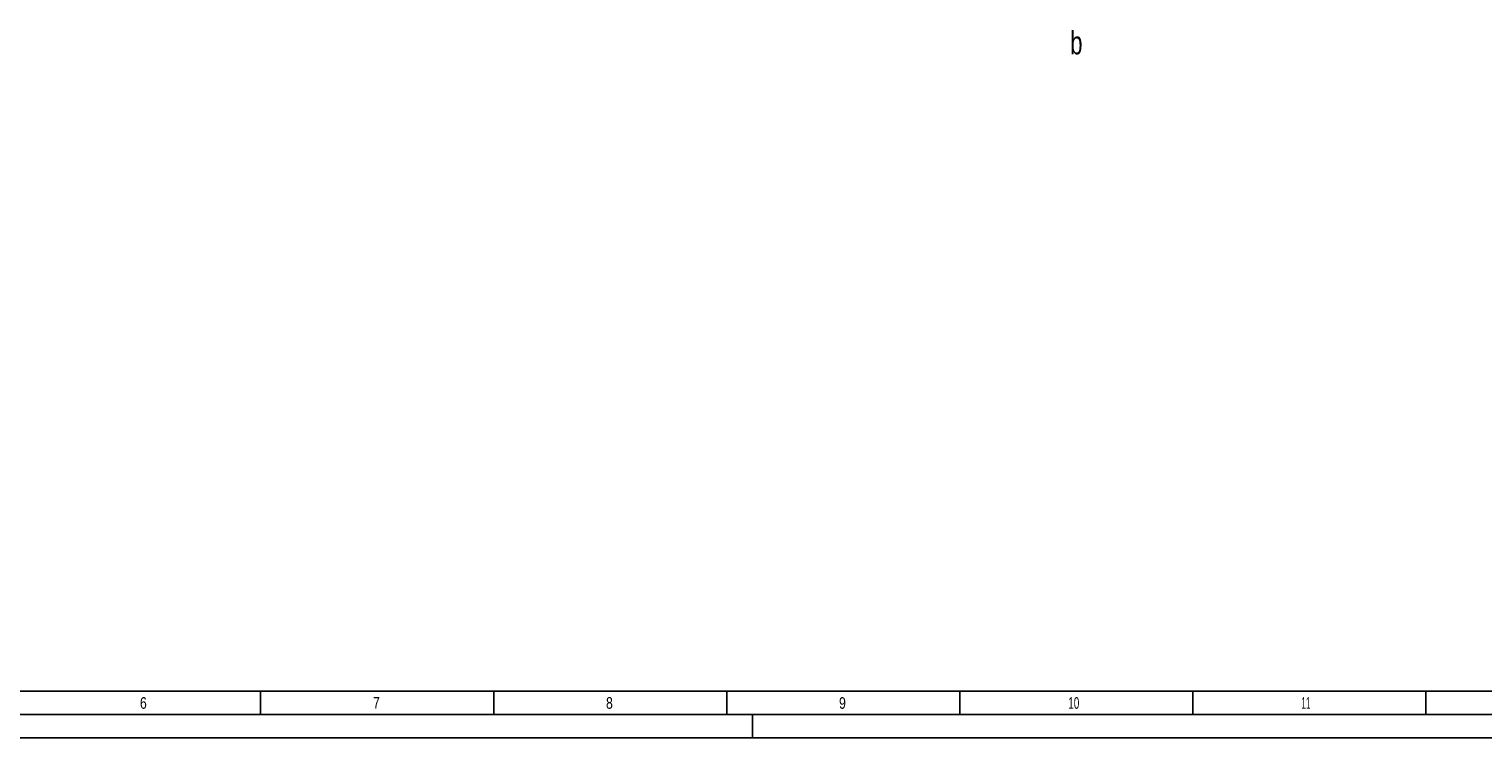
# Model space of a CAD drawing. Header units: millimetres. Extents: x 0 to 1189, y 0 to 841.
# Tile 11 of 173: x 245 to 557, y 0 to 152. Entities that reach past the tile are written whole.
import ezdxf

# ---------------------------------------------------------------- set-up
doc = ezdxf.new("R2010")
doc.units = ezdxf.units.MM
doc.header["$LTSCALE"] = 65.395
doc.layers.get('0').update_dxf_attribs({"linetype": 'CONTINUOUS'})
doc.styles.get("Standard").update_dxf_attribs({"font": 'txt', "width": 0.6})
doc.styles.add('TEXTSTYLE_2', font='txt')

msp = doc.modelspace()

# ---------------------------------------------------------------- linework, layer by layer
at = {"color": 5, "linetype": 'Continuous'}
for p, q in [((1179, 10), (10, 10)), ((294.5, 5), (294.5, 10)), ((344.5, 5), (344.5, 10)), ((394.5, 5), (394.5, 10)), ((444.5, 5), (444.5, 10)), ((494.5, 5), (494.5, 10)), ((544.5, 5), (544.5, 10)), ((400, 0), (400, 5)), ((1189, 0), (0, 0))]:
    msp.add_line(p, q, dxfattribs=at)
at = {"color": 6, "linetype": 'Continuous'}
msp.add_line((1184, 5), (5, 5), dxfattribs=at)

# ---------------------------------------------------------------- texts
at = {"color": 2, "linetype": 'Continuous', "width": 0.714286}
msp.add_text('b', height=5, dxfattribs=at).set_placement((468.18687, 146.6104))
at = {"color": 5, "linetype": 'Continuous', "style": 'TEXTSTYLE_2'}
for s, width, p in [('6', 0.785714, (268.606, 6.248)), ('7', 0.785714, (318.606, 6.248)), ('8', 0.785714, (368.606, 6.248)), ('9', 0.785714, (418.606, 6.248)), ('10', 0.630952, (467.806, 6.248)), ('11', 0.52381, (517.806, 6.248))]:
    msp.add_text(s, height=2.50001, dxfattribs=dict(at, width=width)).set_placement(p)

doc.saveas('drawing.dxf')
